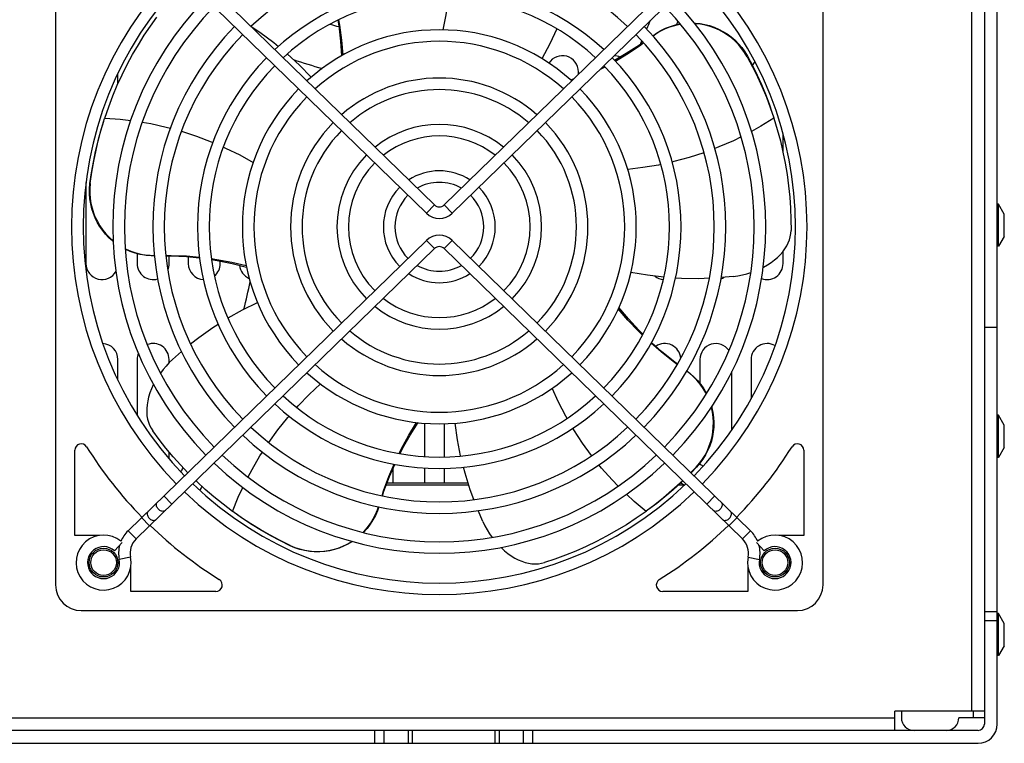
# Model space of a CAD drawing. Extents: x -4139 to -1089, y -1564 to 1941.
# Tile 143 of 160: x -2891 to -2737, y 1556 to 1669. Entities that reach past the tile are written whole.
import ezdxf

# ---------------------------------------------------------------- set-up
doc = ezdxf.new("R2010")
doc.units = 0
doc.header["$LTSCALE"] = 23.1
for name, color, linetype in [('DB155026_1_1_1_2_1_AM_0', 7, 'CONTINUOUS'), ('E_FENGSHANZHAO_D120_2_10_1', 7, 'CONTINUOUS'), ('E_FENGSHANZHAO_D120_2_1_1_', 7, 'CONTINUOUS'), ('E_FENGSHANZHAO_D120_2_2_1_', 7, 'CONTINUOUS'), ('E_FENGSHANZHAO_D120_2_3_1_', 7, 'CONTINUOUS'), ('E_FENGSHANZHAO_D120_2_4_1_', 7, 'CONTINUOUS'), ('E_FENGSHANZHAO_D120_2_5_1_', 7, 'CONTINUOUS'), ('E_FENGSHANZHAO_D120_2_6_1_', 7, 'CONTINUOUS'), ('E_FENGSHANZHAO_D120_2_7_1_', 7, 'CONTINUOUS'), ('E_FENGSHANZHAO_D120_2_8_1_', 7, 'CONTINUOUS'), ('E_FENGSHANZHAO_D120_2_9_1_', 7, 'CONTINUOUS'), ('FAN_ADDA_AD1224UB-F51_4_1_', 7, 'CONTINUOUS'), ('SE5M_BASE_DANFENG_A_3_1_AM', 7, 'CONTINUOUS'), ('SE5M_BASE_FAN_A_3_1_1_AM_0', 7, 'CONTINUOUS'), ('SE5M_BASE_P1_A_3_1_1_AM_0', 7, 'CONTINUOUS'), ('SE5M_BASE_P3_A_3_1_AM_0', 7, 'CONTINUOUS'), ('SE5M_BASE_P4_A_3_1_AM_0', 7, 'CONTINUOUS')]:
    doc.layers.add(name, color=color, linetype=linetype)

msp = doc.modelspace()

# ---------------------------------------------------------------- linework, layer by layer
at = {"layer": 'DB155026_1_1_1_2_1_AM_0', "color": 7}
for p, q in [((-2737.69, 1640.21), (-2737.89, 1640.21)), ((-2736.79, 1638.65), (-2737.69, 1640.21)), ((-2737.69, 1633.61), (-2737.69, 1640.21)), ((-2736.79, 1635.17), (-2736.79, 1638.65)), ((-2736.79, 1635.17), (-2737.69, 1633.61)), ((-2737.69, 1633.61), (-2737.89, 1633.61)), ((-2737.69, 1607.21), (-2737.89, 1607.21)), ((-2736.79, 1605.65), (-2737.69, 1607.21)), ((-2737.69, 1600.61), (-2737.69, 1607.21)), ((-2736.79, 1602.17), (-2736.79, 1605.65)), ((-2736.79, 1602.17), (-2737.69, 1600.61)), ((-2737.69, 1600.61), (-2737.89, 1600.61)), ((-2737.69, 1576.21), (-2737.89, 1576.21)), ((-2736.79, 1574.65), (-2737.69, 1576.21)), ((-2737.69, 1569.61), (-2737.69, 1576.21)), ((-2736.79, 1571.17), (-2736.79, 1574.65)), ((-2736.79, 1571.17), (-2737.69, 1569.61)), ((-2737.69, 1569.61), (-2737.89, 1569.61))]:
    msp.add_line(p, q, dxfattribs=at)
at = {"layer": 'E_FENGSHANZHAO_D120_2_10_1', "color": 7}
for radius, start, end in [(57.5, 135.6699, 224.3301), (57.5, 315.6699, 44.3301), (55.7, 135.6661, 224.3339), (55.7, 315.6661, 44.3339), (57.5, 226.1248, 313.8752), (55.7, 226.1858, 313.8142)]:
    msp.add_arc((-2825.14, 1636.66), radius, start, end, dxfattribs=at)
at = {"layer": 'E_FENGSHANZHAO_D120_2_1_1_', "color": 7}
for radius, start, end in [(8.75, 56.8547, 123.1453), (8.75, 135.0594, 224.9406), (6.95, 60.212, 119.788), (8.75, 315.0594, 44.9406), (6.95, 134.8707, 225.1293), (6.95, 314.8707, 45.1293), (6.95, 240.212, 299.788), (8.75, 236.8547, 303.1453)]:
    msp.add_arc((-2825.14, 1636.66), radius, start, end, dxfattribs=at)
at = {"layer": 'E_FENGSHANZHAO_D120_2_2_1_', "color": 7}
for radius, start, end in [(16, 51.0795, 128.9205), (14.2, 51.9594, 128.0406), (16, 135.386, 224.614), (16, 315.386, 44.614), (14.2, 135.3348, 224.6652), (14.2, 315.3348, 44.6652), (14.2, 231.9594, 308.0406), (16, 231.0795, 308.9205)]:
    msp.add_arc((-2825.14, 1636.66), radius, start, end, dxfattribs=at)
at = {"layer": 'E_FENGSHANZHAO_D120_2_3_1_', "color": 7}
for radius, start, end in [(23.25, 48.9367, 131.0633), (21.45, 49.3336, 130.6664), (23.25, 135.5079, 224.4921), (23.25, 315.5079, 44.4921), (21.45, 135.4852, 224.5148), (21.45, 315.4852, 44.5148), (21.45, 229.3336, 310.6664), (23.25, 228.9367, 311.0633)]:
    msp.add_arc((-2825.14, 1636.66), radius, start, end, dxfattribs=at)
at = {"layer": 'E_FENGSHANZHAO_D120_2_4_1_', "color": 7}
for p, q in [((-2827.16, 1634.54), (-2873.81, 1589.14)), ((-2823.12, 1634.54), (-2776.47, 1589.14)), ((-2825.91, 1633.25), (-2872.55, 1587.85)), ((-2824.37, 1633.25), (-2777.73, 1587.85)), ((-2875.95, 1586), (-2874.73, 1587.32)), ((-2775.55, 1587.32), (-2774.33, 1586))]:
    msp.add_line(p, q, dxfattribs=at)
at = {"layer": 'E_FENGSHANZHAO_D120_2_4_1_', "color": 2}
for p, q in [((-2825.91, 1633.25), (-2827.16, 1634.54)), ((-2823.12, 1634.54), (-2824.37, 1633.25)), ((-2868.21, 1594.59), (-2866.96, 1593.3)), ((-2783.32, 1593.3), (-2782.07, 1594.59)), ((-2870.44, 1589.91), (-2871.69, 1591.2)), ((-2778.58, 1591.2), (-2779.84, 1589.91)), ((-2873.81, 1589.14), (-2872.55, 1587.85)), ((-2777.73, 1587.85), (-2776.47, 1589.14)), ((-2873.43, 1585.02), (-2875.19, 1584.66)), ((-2776.85, 1585.02), (-2775.09, 1584.66))]:
    msp.add_line(p, q, dxfattribs=at)
for points in [[(-2869.06, 1592.51), (-2869.15, 1592.62), (-2869.23, 1592.73), (-2869.29, 1592.85), (-2869.34, 1592.98), (-2869.37, 1593.1), (-2869.38, 1593.22), (-2869.37, 1593.33), (-2869.34, 1593.43), (-2869.29, 1593.52), (-2869.23, 1593.6)], [(-2781.05, 1593.6), (-2780.99, 1593.52), (-2780.94, 1593.43), (-2780.91, 1593.33), (-2780.9, 1593.22), (-2780.91, 1593.1), (-2780.94, 1592.98), (-2780.99, 1592.85), (-2781.05, 1592.73), (-2781.13, 1592.62), (-2781.22, 1592.51)], [(-2870.68, 1592.19), (-2870.74, 1592.11), (-2870.79, 1592.02), (-2870.82, 1591.91), (-2870.83, 1591.8), (-2870.82, 1591.68), (-2870.79, 1591.56), (-2870.74, 1591.44), (-2870.68, 1591.32), (-2870.6, 1591.2), (-2870.51, 1591.1)], [(-2867.97, 1592.31), (-2868.05, 1592.25), (-2868.14, 1592.2), (-2868.25, 1592.18), (-2868.36, 1592.17), (-2868.48, 1592.19), (-2868.6, 1592.22), (-2868.72, 1592.27), (-2868.84, 1592.33), (-2868.95, 1592.42), (-2869.06, 1592.51)], [(-2781.22, 1592.51), (-2781.33, 1592.42), (-2781.44, 1592.33), (-2781.56, 1592.27), (-2781.68, 1592.22), (-2781.8, 1592.19), (-2781.92, 1592.17), (-2782.03, 1592.18), (-2782.14, 1592.2), (-2782.23, 1592.25), (-2782.31, 1592.31)], [(-2779.77, 1591.1), (-2779.68, 1591.2), (-2779.6, 1591.32), (-2779.53, 1591.44), (-2779.49, 1591.56), (-2779.46, 1591.68), (-2779.45, 1591.8), (-2779.46, 1591.91), (-2779.49, 1592.02), (-2779.53, 1592.11), (-2779.6, 1592.19)], [(-2870.51, 1591.1), (-2870.41, 1591), (-2870.29, 1590.92), (-2870.17, 1590.85), (-2870.05, 1590.8), (-2869.93, 1590.77), (-2869.81, 1590.76), (-2869.7, 1590.76), (-2869.6, 1590.79), (-2869.5, 1590.83), (-2869.43, 1590.9)], [(-2780.85, 1590.9), (-2780.77, 1590.83), (-2780.68, 1590.79), (-2780.58, 1590.76), (-2780.47, 1590.76), (-2780.35, 1590.77), (-2780.23, 1590.8), (-2780.1, 1590.85), (-2779.99, 1590.92), (-2779.87, 1591), (-2779.77, 1591.1)]]:
    msp.add_lwpolyline(points, dxfattribs=at)
at = {"layer": 'E_FENGSHANZHAO_D120_2_4_1_', "color": 7}
for centre, radius, start, end in [((-2825.14, 1632.46), 2.9, 45.7794, 134.2206), ((-2825.14, 1632.46), 1.1, 45.7794, 134.2206), ((-2870.39, 1585.63), 4.9, 134.2206, 157.805), ((-2779.89, 1585.63), 4.9, 22.195, 45.7794), ((-2877.64, 1584.16), 4.3, 50.751, 11.5001), ((-2870.39, 1585.63), 3.1, 134.2206, 191.5001), ((-2779.89, 1585.63), 3.1, 348.4999, 45.7794), ((-2772.64, 1584.16), 4.3, 168.4999, 129.249), ((-2877.64, 1584.16), 2.5, 47.3321, 11.5001), ((-2870.39, 1585.63), 4.9, 165.0645, 191.5001), ((-2779.89, 1585.63), 4.9, 348.4999, 14.9355), ((-2772.64, 1584.16), 2.5, 168.4999, 132.6679)]:
    msp.add_arc(centre, radius, start, end, dxfattribs=at)
at = {"layer": 'E_FENGSHANZHAO_D120_2_5_1_', "color": 7}
for p, q in [((-2825.91, 1640.07), (-2872.55, 1685.46)), ((-2824.37, 1640.07), (-2777.73, 1685.46)), ((-2827.16, 1638.78), (-2873.81, 1684.17)), ((-2823.12, 1638.78), (-2776.47, 1684.17))]:
    msp.add_line(p, q, dxfattribs=at)
at = {"layer": 'E_FENGSHANZHAO_D120_2_5_1_', "color": 2}
for p, q in [((-2827.16, 1638.78), (-2825.91, 1640.07)), ((-2824.37, 1640.07), (-2823.12, 1638.78))]:
    msp.add_line(p, q, dxfattribs=at)
at = {"layer": 'E_FENGSHANZHAO_D120_2_5_1_', "color": 7}
for radius in [1.1, 2.9]:
    msp.add_arc((-2825.14, 1640.86), radius, 225.7794, 314.2206, dxfattribs=at)
at = {"layer": 'E_FENGSHANZHAO_D120_2_6_1_', "color": 7}
for radius, start, end in [(30.8, 47.7776, 132.2224), (29, 47.999, 132.001), (30.8, 135.5751, 224.4249), (30.8, 315.5751, 44.4249), (29, 135.5618, 224.4382), (29, 315.5618, 44.4382), (29, 227.999, 312.001), (30.8, 227.7776, 312.2224)]:
    msp.add_arc((-2825.14, 1636.66), radius, start, end, dxfattribs=at)
at = {"layer": 'E_FENGSHANZHAO_D120_2_7_1_', "color": 7}
for radius, start, end in [(37.8, 47.1183, 132.8817), (36, 47.2633, 132.7367), (37.8, 135.6129, 224.3871), (37.8, 315.6129, 44.3871), (36, 135.6046, 224.3954), (36, 315.6046, 44.3954), (37.8, 227.1183, 312.8817), (36, 227.2633, 312.7367)]:
    msp.add_arc((-2825.14, 1636.66), radius, start, end, dxfattribs=at)
at = {"layer": 'E_FENGSHANZHAO_D120_2_8_1_', "color": 7}
for radius, start, end in [(43, 46.7675, 133.2325), (44.8, 135.6389, 224.3611), (44.8, 315.6389, 44.3611), (43, 135.633, 224.367), (43, 315.633, 44.367), (43, 226.7675, 313.2325), (44.8, 226.6652, 313.3348)]:
    msp.add_arc((-2825.14, 1636.66), radius, start, end, dxfattribs=at)
at = {"layer": 'E_FENGSHANZHAO_D120_2_9_1_', "color": 7}
for radius, start, end in [(51.05, 135.6561, 224.3439), (51.05, 315.6561, 44.3439), (49.25, 135.6516, 224.3484), (49.25, 315.6516, 44.3484), (51.05, 226.3656, 313.6344), (49.25, 226.444, 313.556)]:
    msp.add_arc((-2825.14, 1636.66), radius, start, end, dxfattribs=at)
at = {"layer": 'FAN_ADDA_AD1224UB-F51_4_1_', "color": 7}
for p, q in [((-2885.14, 1692.66), (-2885.14, 1580.66)), ((-2765.14, 1580.66), (-2765.14, 1692.66)), ((-2799.41, 1661.82), (-2799.48, 1661.78)), ((-2804.1, 1659.79), (-2804.61, 1659.6)), ((-2773.39, 1655.29), (-2772.85, 1653.71)), ((-2877.96, 1652.01), (-2877.47, 1653.6)), ((-2877.47, 1653.58), (-2877.45, 1653.65)), ((-2772.85, 1653.71), (-2772.83, 1653.65)), ((-2779.19, 1628.91), (-2781.05, 1628.73)), ((-2866.87, 1615.92), (-2865.46, 1617.17)), ((-2882.14, 1588.41), (-2882.14, 1601.73)), ((-2768.14, 1601.73), (-2768.14, 1588.41)), ((-2784.97, 1599.09), (-2785.8, 1598.23)), ((-2784.91, 1599.09), (-2785.77, 1598.2)), ((-2857.4, 1592.11), (-2857.47, 1592.16)), ((-2856.06, 1591.17), (-2857.42, 1592.13)), ((-2818.31, 1590.56), (-2819.06, 1592.29)), ((-2792.75, 1592.21), (-2792.81, 1592.16)), ((-2791.43, 1593.2), (-2792.77, 1592.19)), ((-2878.25, 1588.41), (-2882.14, 1588.41)), ((-2768.14, 1588.41), (-2772.03, 1588.41)), ((-2873.39, 1579.66), (-2873.39, 1583.54)), ((-2776.89, 1583.54), (-2776.89, 1579.66)), ((-2860.07, 1579.66), (-2873.39, 1579.66)), ((-2776.89, 1579.66), (-2790.21, 1579.66)), ((-2881.14, 1576.66), (-2769.14, 1576.66))]:
    msp.add_line(p, q, dxfattribs=at)
at = {"layer": 'FAN_ADDA_AD1224UB-F51_4_1_', "color": 2}
for points in [[(-2823.7, 1672.61), (-2823.74, 1672.24), (-2824.1, 1669.81), (-2824.57, 1667.44)], [(-2777, 1663.25), (-2776.99, 1663.27), (-2776.99, 1663.29), (-2776.98, 1663.3), (-2776.98, 1663.32), (-2776.97, 1663.34), (-2776.97, 1663.36)], [(-2877.45, 1653.65), (-2875.05, 1653.49), (-2873.4, 1653.29)], [(-2772.83, 1653.65), (-2774.87, 1652.38), (-2776.33, 1651.57)], [(-2871.59, 1653.02), (-2870.25, 1652.79), (-2867.85, 1652.26), (-2867.19, 1652.08)], [(-2865.45, 1651.61), (-2863.12, 1650.85), (-2860.81, 1649.97), (-2860.54, 1649.85)], [(-2777.95, 1650.72), (-2779.16, 1650.12), (-2781.41, 1649.14), (-2782.06, 1648.89)], [(-2858.89, 1649.13), (-2858.55, 1648.98), (-2856.34, 1647.89), (-2854.23, 1646.71)], [(-2783.75, 1648.25), (-2786.07, 1647.5), (-2788.46, 1646.85), (-2788.73, 1646.79)], [(-2790.5, 1646.4), (-2790.87, 1646.32), (-2793.29, 1645.91), (-2795.68, 1645.63)], [(-2879.72, 1643.44), (-2879.73, 1643.44), (-2879.74, 1643.43), (-2879.74, 1643.42), (-2879.75, 1643.42), (-2879.76, 1643.41), (-2879.77, 1643.41)], [(-2847.44, 1608.41), (-2847.19, 1608.69), (-2845.47, 1610.45), (-2843.7, 1612.09)], [(-2805.16, 1606.71), (-2805.36, 1607.05), (-2806.5, 1609.23), (-2807.51, 1611.42)], [(-2851.81, 1602.94), (-2850.37, 1604.92), (-2848.82, 1606.85), (-2848.63, 1607.06)], [(-2801.32, 1600.88), (-2802.75, 1602.85), (-2804.11, 1604.92), (-2804.25, 1605.16)], [(-2855.05, 1597.55), (-2854.42, 1598.74), (-2853.18, 1600.86), (-2852.81, 1601.42)], [(-2797.18, 1596.13), (-2798.13, 1597.09), (-2799.76, 1598.93), (-2800.19, 1599.47)], [(-2784.97, 1599.09), (-2784.96, 1599.09), (-2784.95, 1599.09), (-2784.94, 1599.09), (-2784.93, 1599.09), (-2784.92, 1599.09), (-2784.91, 1599.09)], [(-2857.47, 1592.16), (-2856.57, 1594.39), (-2855.86, 1595.91)], [(-2792.81, 1592.16), (-2794.65, 1593.71), (-2795.87, 1594.84)], [(-2848.46, 1586.85), (-2848.46, 1586.84), (-2848.45, 1586.83), (-2848.45, 1586.82), (-2848.45, 1586.81), (-2848.44, 1586.8), (-2848.44, 1586.79)]]:
    msp.add_lwpolyline(points, dxfattribs=at)
at = {"layer": 'FAN_ADDA_AD1224UB-F51_4_1_', "color": 7}
for points in [[(-2877.45, 1653.65), (-2876.84, 1655.42), (-2876.19, 1657.13), (-2875.49, 1658.79), (-2874.75, 1660.41), (-2873.94, 1662.02), (-2873.1, 1663.59), (-2872.2, 1665.12), (-2871.27, 1666.61), (-2870.3, 1668.05), (-2869.3, 1669.44)], [(-2840.89, 1669.02), (-2840.74, 1668.17), (-2840.42, 1665.82), (-2840.23, 1663.5)], [(-2854.57, 1667.98), (-2853.19, 1667.07), (-2851.03, 1665.46), (-2850.3, 1664.85)], [(-2841.02, 1668.96), (-2840.87, 1668.07), (-2840.6, 1665.7), (-2840.45, 1663.37)], [(-2806.78, 1667.61), (-2807.87, 1665.26), (-2809.11, 1662.93)], [(-2791.77, 1666.54), (-2791.16, 1666.96), (-2790.48, 1667.36), (-2789.77, 1667.7), (-2789.01, 1668), (-2788.22, 1668.23), (-2787.5, 1668.39)], [(-2787.42, 1668.3), (-2787.53, 1668.28), (-2788.35, 1668.1), (-2789.15, 1667.85), (-2789.91, 1667.54), (-2790.63, 1667.18), (-2791.3, 1666.78), (-2791.71, 1666.48)], [(-2785.26, 1668.52), (-2785.1, 1668.52), (-2784.37, 1668.44), (-2783.63, 1668.31), (-2782.9, 1668.12), (-2782.18, 1667.88), (-2781.47, 1667.58), (-2780.78, 1667.22), (-2780.12, 1666.81), (-2779.49, 1666.34), (-2778.89, 1665.83), (-2778.34, 1665.27), (-2777.83, 1664.67), (-2777.37, 1664.03), (-2776.97, 1663.36)], [(-2777, 1663.25), (-2777.4, 1663.92), (-2777.86, 1664.56), (-2778.35, 1665.15), (-2778.89, 1665.69), (-2779.46, 1666.19), (-2780.06, 1666.64), (-2780.68, 1667.04), (-2781.34, 1667.39), (-2782.05, 1667.71), (-2782.78, 1667.97), (-2783.54, 1668.18), (-2784.31, 1668.33), (-2785.1, 1668.41), (-2785.17, 1668.41)], [(-2793.24, 1665.48), (-2793.82, 1665.07), (-2795.91, 1663.73), (-2797.75, 1662.68)], [(-2793.18, 1665.41), (-2793.84, 1664.92), (-2795.83, 1663.59), (-2797.6, 1662.53)], [(-2848.91, 1663.69), (-2847, 1661.92), (-2845.18, 1660.04)], [(-2777, 1663.25), (-2776.16, 1661.69), (-2775.39, 1660.1), (-2774.67, 1658.51), (-2774, 1656.91), (-2773.39, 1655.29)], [(-2776.97, 1663.36), (-2776.18, 1661.88), (-2775.45, 1660.39), (-2774.77, 1658.89), (-2774.15, 1657.38), (-2773.57, 1655.86), (-2773.08, 1654.43)], [(-2799.23, 1661.63), (-2799.98, 1661.23), (-2800.11, 1661.17)], [(-2772.83, 1653.65), (-2772.29, 1651.87), (-2771.81, 1650.1), (-2771.4, 1648.35), (-2771.05, 1646.6), (-2770.75, 1644.83), (-2770.51, 1643.06), (-2770.34, 1641.3), (-2770.22, 1639.55), (-2770.15, 1637.81), (-2770.14, 1636.1)], [(-2879.77, 1643.41), (-2879.53, 1645.1), (-2879.24, 1646.78), (-2878.9, 1648.44), (-2878.5, 1650.07), (-2878.06, 1651.68), (-2877.6, 1653.19)], [(-2879.72, 1643.44), (-2879.47, 1645.2), (-2879.17, 1646.93), (-2878.82, 1648.65), (-2878.41, 1650.34), (-2877.96, 1652.01)], [(-2876.13, 1634.37), (-2876.23, 1634.45), (-2876.8, 1634.96), (-2877.33, 1635.52), (-2877.81, 1636.11), (-2878.25, 1636.74), (-2878.64, 1637.4), (-2878.96, 1638.06), (-2879.24, 1638.75), (-2879.47, 1639.48), (-2879.65, 1640.23), (-2879.78, 1641.01), (-2879.84, 1641.8), (-2879.84, 1642.61), (-2879.77, 1643.41)], [(-2879.72, 1643.44), (-2879.79, 1642.66), (-2879.79, 1641.88), (-2879.73, 1641.09), (-2879.62, 1640.32), (-2879.44, 1639.56), (-2879.21, 1638.83), (-2878.93, 1638.14), (-2878.6, 1637.47), (-2878.21, 1636.8), (-2877.76, 1636.15), (-2877.27, 1635.55), (-2876.73, 1634.98), (-2876.14, 1634.46), (-2876.13, 1634.45)], [(-2774.5, 1630.33), (-2774.42, 1630.37), (-2773.81, 1630.71), (-2773.25, 1631.08), (-2772.72, 1631.47), (-2772.25, 1631.88), (-2771.82, 1632.3), (-2771.43, 1632.75), (-2771.1, 1633.2), (-2770.82, 1633.66), (-2770.58, 1634.13), (-2770.4, 1634.61), (-2770.26, 1635.1), (-2770.18, 1635.6), (-2770.14, 1636.1)], [(-2874.26, 1633.24), (-2874.11, 1633.16), (-2873.36, 1632.83), (-2872.58, 1632.57), (-2871.79, 1632.38), (-2871, 1632.25), (-2870.22, 1632.18), (-2869.7, 1632.18)], [(-2869.69, 1632.14), (-2870.34, 1632.15), (-2871.11, 1632.22), (-2871.9, 1632.35), (-2872.69, 1632.55), (-2873.48, 1632.82), (-2874.24, 1633.16), (-2874.25, 1633.17)], [(-2867.89, 1632.19), (-2867.07, 1632.19), (-2864.68, 1632.1), (-2862.64, 1631.92)], [(-2867.89, 1632.13), (-2867.13, 1632.13), (-2864.69, 1632.01), (-2862.62, 1631.8)], [(-2860.79, 1631.68), (-2859.93, 1631.56), (-2857.59, 1631.13), (-2855.32, 1630.6)], [(-2860.76, 1631.54), (-2859.88, 1631.4), (-2857.53, 1630.93), (-2855.28, 1630.36)], [(-2790.03, 1628.77), (-2792.61, 1629.08), (-2795.19, 1629.53)], [(-2779.19, 1628.91), (-2778.46, 1629.01), (-2777.74, 1629.16), (-2777.04, 1629.33), (-2776.43, 1629.52)], [(-2782.91, 1628.61), (-2784.57, 1628.54), (-2787.27, 1628.58), (-2788.22, 1628.64)], [(-2858.18, 1622.41), (-2855.92, 1623.67), (-2853.55, 1624.83)], [(-2793.38, 1619.74), (-2794, 1620.33), (-2795.64, 1622.05), (-2797.15, 1623.81)], [(-2793.32, 1619.87), (-2793.95, 1620.49), (-2795.57, 1622.25), (-2797.05, 1624.04)], [(-2864.03, 1618.35), (-2862.73, 1619.37), (-2860.53, 1620.93), (-2859.72, 1621.44)], [(-2787.93, 1615.15), (-2788.59, 1615.62), (-2790.47, 1617.1), (-2792.03, 1618.46)], [(-2787.9, 1615.19), (-2788.51, 1615.64), (-2790.41, 1617.17), (-2791.97, 1618.57)], [(-2866.87, 1615.92), (-2867.38, 1615.42), (-2867.87, 1614.89), (-2868.33, 1614.35), (-2868.74, 1613.8)], [(-2783.39, 1610.54), (-2783.46, 1610.69), (-2783.88, 1611.4), (-2784.35, 1612.07), (-2784.88, 1612.7), (-2785.44, 1613.27), (-2786.03, 1613.78), (-2786.46, 1614.09)], [(-2786.44, 1614.13), (-2785.92, 1613.74), (-2785.33, 1613.22), (-2784.77, 1612.65), (-2784.24, 1612.01), (-2783.76, 1611.32), (-2783.35, 1610.61)], [(-2869.84, 1612), (-2869.86, 1611.96), (-2870.15, 1611.33), (-2870.4, 1610.68), (-2870.6, 1610.05), (-2870.74, 1609.43), (-2870.84, 1608.82), (-2870.89, 1608.23), (-2870.89, 1607.66), (-2870.85, 1607.12), (-2870.76, 1606.6), (-2870.62, 1606.11), (-2870.45, 1605.64), (-2870.22, 1605.2), (-2869.96, 1604.78)], [(-2784.97, 1599.09), (-2784.46, 1599.68), (-2783.99, 1600.32), (-2783.58, 1600.98), (-2783.22, 1601.67), (-2782.92, 1602.39), (-2782.68, 1603.11), (-2782.49, 1603.84), (-2782.36, 1604.57), (-2782.29, 1605.34), (-2782.27, 1606.12), (-2782.31, 1606.89), (-2782.41, 1607.66), (-2782.58, 1608.43), (-2782.59, 1608.48)], [(-2782.55, 1608.54), (-2782.5, 1608.38), (-2782.35, 1607.62), (-2782.25, 1606.87), (-2782.21, 1606.12), (-2782.22, 1605.35), (-2782.3, 1604.6), (-2782.42, 1603.87), (-2782.6, 1603.15), (-2782.84, 1602.43), (-2783.14, 1601.72), (-2783.49, 1601.03), (-2783.91, 1600.35), (-2784.38, 1599.7), (-2784.91, 1599.09)], [(-2831.42, 1601.23), (-2831.05, 1601.99), (-2829.91, 1604.09), (-2828.7, 1606.08)], [(-2831.28, 1601.2), (-2830.88, 1601.99), (-2829.7, 1604.08), (-2828.45, 1606.06)], [(-2821.8, 1600.83), (-2822.3, 1603.37), (-2822.67, 1605.97)], [(-2864.48, 1598.22), (-2865.57, 1599.37), (-2866.75, 1600.69), (-2867.88, 1602.04), (-2868.95, 1603.41), (-2869.96, 1604.78)], [(-2834.1, 1594.62), (-2833.85, 1595.4), (-2833.02, 1597.64), (-2832.22, 1599.53)], [(-2834.04, 1594.61), (-2833.81, 1595.32), (-2832.94, 1597.61), (-2832.1, 1599.52)], [(-2819.74, 1594), (-2820.32, 1595.56), (-2821.12, 1598.14), (-2821.35, 1599.07)], [(-2857.47, 1592.16), (-2858.96, 1593.28), (-2860.38, 1594.43), (-2861.74, 1595.61), (-2863.06, 1596.82), (-2863.2, 1596.96)], [(-2787.05, 1596.93), (-2787.32, 1596.67), (-2788.57, 1595.53), (-2789.85, 1594.44), (-2791.15, 1593.4), (-2792.42, 1592.45)], [(-2787.08, 1596.96), (-2787.47, 1596.58), (-2788.76, 1595.41), (-2790.08, 1594.28), (-2791.43, 1593.2)], [(-2837.06, 1588.89), (-2836.96, 1588.99), (-2836.41, 1589.61), (-2835.91, 1590.28), (-2835.48, 1590.98), (-2835.11, 1591.69), (-2834.81, 1592.4), (-2834.65, 1592.9)], [(-2834.61, 1592.89), (-2834.82, 1592.26), (-2835.13, 1591.54), (-2835.51, 1590.83), (-2835.94, 1590.15), (-2836.44, 1589.48), (-2836.99, 1588.87)], [(-2792.81, 1592.16), (-2794.34, 1591.09), (-2795.87, 1590.09), (-2797.41, 1589.16), (-2798.97, 1588.28), (-2800.56, 1587.46), (-2802.17, 1586.68), (-2803.79, 1585.97), (-2805.42, 1585.31), (-2807.06, 1584.72), (-2808.68, 1584.18)], [(-2848.44, 1586.79), (-2849.98, 1587.54), (-2851.49, 1588.34), (-2852.95, 1589.17), (-2854.38, 1590.05), (-2855.78, 1590.97), (-2857.07, 1591.88)], [(-2848.46, 1586.85), (-2850.05, 1587.62), (-2851.61, 1588.45), (-2853.13, 1589.31), (-2854.61, 1590.22), (-2856.06, 1591.17)], [(-2818.31, 1590.56), (-2818, 1589.92), (-2817.65, 1589.29), (-2817.27, 1588.68), (-2816.87, 1588.11)], [(-2848.46, 1586.85), (-2847.74, 1586.54), (-2846.99, 1586.3), (-2846.24, 1586.11), (-2845.48, 1585.98), (-2844.72, 1585.92), (-2843.96, 1585.91), (-2843.22, 1585.95), (-2842.48, 1586.05), (-2841.73, 1586.21), (-2840.97, 1586.44), (-2840.24, 1586.72), (-2839.53, 1587.06), (-2838.84, 1587.45), (-2838.8, 1587.48)], [(-2838.72, 1587.46), (-2838.8, 1587.41), (-2839.44, 1587.04), (-2840.11, 1586.71), (-2840.81, 1586.43), (-2841.54, 1586.2), (-2842.29, 1586.02), (-2843.06, 1585.91), (-2843.84, 1585.85), (-2844.63, 1585.85), (-2845.41, 1585.92), (-2846.19, 1586.05), (-2846.96, 1586.23), (-2847.71, 1586.48), (-2848.44, 1586.79)], [(-2815.52, 1586.54), (-2815.47, 1586.5), (-2814.96, 1586.02), (-2814.42, 1585.59), (-2813.88, 1585.2), (-2813.33, 1584.87), (-2812.79, 1584.59), (-2812.24, 1584.36), (-2811.7, 1584.19), (-2811.17, 1584.06), (-2810.65, 1583.99), (-2810.14, 1583.96), (-2809.64, 1583.98), (-2809.15, 1584.06), (-2808.67, 1584.18)]]:
    msp.add_lwpolyline(points, dxfattribs=at)
for centre in [(-2877.64, 1584.16), (-2772.64, 1584.16)]:
    msp.add_circle(centre, 2.25, dxfattribs=at)
for centre, radius, start, end in [((-2811.42, 1773.82), 109.88, 253.738, 254.4573), ((-2687.97, 1622.94), 113.88, 156.1972, 156.9266), ((-2687.97, 1622.94), 109.88, 155.3383, 155.6341), ((-2687.97, 1622.94), 113.88, 157.9155, 158.2597), ((-2811.42, 1773.82), 116.88, 251.7852, 254.0938), ((-2962.31, 1650.38), 109.88, 345.9892, 348.282), ((-2881.14, 1601.73), 1, 31.9527, 180), ((-2825.14, 1636.66), 65, 211.9527, 224.3177), ((-2825.14, 1636.66), 65, 315.6823, 328.0473), ((-2769.14, 1601.73), 1, 0, 148.0473), ((-2962.31, 1650.38), 109.88, 331.7209, 332.1092), ((-2838.86, 1499.49), 113.88, 61.1499, 61.4907), ((-2962.31, 1650.38), 113.88, 331.1499, 331.5062), ((-2838.86, 1499.49), 109.88, 61.7209, 62.0866), ((-2825.14, 1636.66), 65, 225.9019, 238.0473), ((-2825.14, 1636.66), 65, 301.9527, 314.0981), ((-2860.07, 1580.66), 1, 270, 58.0473), ((-2790.21, 1580.66), 1, 121.9527, 270), ((-2881.14, 1580.66), 4, 180, 270), ((-2769.14, 1580.66), 4, 270, 360)]:
    msp.add_arc(centre, radius, start, end, dxfattribs=at)
at = {"layer": 'SE5M_BASE_DANFENG_A_3_1_AM', "color": 2}
for p, q in [((-2820.54, 1596.29), (-2833.44, 1596.29)), ((-2786.89, 1596.29), (-2787.74, 1596.29))]:
    msp.add_line(p, q, dxfattribs=at)
at = {"layer": 'SE5M_BASE_DANFENG_A_3_1_AM', "color": 7}
msp.add_line((-2833.32, 1596.61), (-2820.64, 1596.61), dxfattribs=at)
at = {"layer": 'SE5M_BASE_FAN_A_3_1_1_AM_0', "color": 2}
for p, q in [((-2741.89, 1560.91), (-2741.89, 1712.41)), ((-3316.39, 1559.91), (-2753.89, 1559.91))]:
    msp.add_line(p, q, dxfattribs=at)
at = {"layer": 'SE5M_BASE_FAN_A_3_1_1_AM_0', "color": 7}
for p in [(-2739.89, 1560.91), (-2753.89, 1557.91)]:
    msp.add_line(p, (-2753.89, 1560.91), dxfattribs=at)
for centre in [(-2877.64, 1584.16), (-2772.64, 1584.16)]:
    msp.add_circle(centre, 2, dxfattribs=at)
at = {"layer": 'SE5M_BASE_P1_A_3_1_1_AM_0', "color": 7}
for p, q in [((-2739.89, 1712.91), (-2739.89, 1558.91)), ((-2737.89, 1558.91), (-2737.89, 1712.91)), ((-2737.89, 1620.91), (-2739.89, 1620.91)), ((-2740.89, 1557.91), (-3329.89, 1557.91)), ((-2829.39, 1557.91), (-2829.39, 1555.91)), ((-2816.39, 1555.91), (-2816.39, 1557.91)), ((-3329.89, 1555.91), (-2740.89, 1555.91))]:
    msp.add_line(p, q, dxfattribs=at)
at = {"layer": 'SE5M_BASE_P1_A_3_1_1_AM_0', "color": 2}
for p, q in [((-2739.89, 1576.49), (-2737.89, 1576.49)), ((-2737.89, 1575.08), (-2739.89, 1575.08)), ((-2835.22, 1555.91), (-2835.22, 1557.91)), ((-2833.8, 1557.91), (-2833.8, 1555.91)), ((-2829.98, 1555.91), (-2829.98, 1557.91)), ((-2815.8, 1557.91), (-2815.8, 1555.91)), ((-2811.98, 1555.91), (-2811.98, 1557.91)), ((-2810.56, 1557.91), (-2810.56, 1555.91))]:
    msp.add_line(p, q, dxfattribs=at)
at = {"layer": 'SE5M_BASE_P1_A_3_1_1_AM_0', "color": 7}
for radius in [3, 1]:
    msp.add_arc((-2740.89, 1558.91), radius, 270, 360, dxfattribs=at)
at = {"layer": 'SE5M_BASE_P3_A_3_1_AM_0', "color": 7}
for p, q in [((-2875.39, 1659.01), (-2875.39, 1660.65)), ((-2803.39, 1660.49), (-2803.39, 1660.91)), ((-2771.39, 1648.31), (-2771.39, 1651.24)), ((-2880.39, 1643.59), (-2880.39, 1630.91)), ((-2872.39, 1632.48), (-2872.39, 1630.91)), ((-2867.39, 1630.91), (-2867.39, 1632.13)), ((-2771.39, 1630.91), (-2771.39, 1632.81)), ((-2864.39, 1631.98), (-2864.39, 1630.91)), ((-2859.39, 1630.91), (-2859.39, 1631.31)), ((-2875.39, 1612.66), (-2875.39, 1615.91)), ((-2872.39, 1615.91), (-2872.39, 1607.2)), ((-2867.39, 1615.41), (-2867.39, 1615.91)), ((-2784.39, 1615.91), (-2784.39, 1612.19)), ((-2776.39, 1615.91), (-2776.39, 1609.75)), ((-2779.39, 1604.91), (-2779.39, 1614.03)), ((-2827.39, 1600.73), (-2827.39, 1605.94)), ((-2824.39, 1605.88), (-2824.39, 1600.68)), ((-2867.39, 1600.37), (-2867.39, 1601.46)), ((-2832.39, 1598.86), (-2832.39, 1596.61)), ((-2827.39, 1596.61), (-2827.39, 1598.93)), ((-2824.39, 1598.88), (-2824.39, 1596.61)), ((-2784.39, 1599.69), (-2784.39, 1599.49))]:
    msp.add_line(p, q, dxfattribs=at)
for centre, start, end in [((-2805.89, 1660.91), 0, 147.9304), ((-2797.89, 1660.91), 65.6679, 88.2336), ((-2845.89, 1660.91), 134.2384, 137.5857), ((-2773.89, 1660.91), 140.1965, 156.8297), ((-2877.89, 1630.91), 180, 331.3982), ((-2869.89, 1630.91), 180, 286.2562), ((-2869.89, 1630.91), 336.9232, 360), ((-2861.89, 1630.91), 180, 267.2275), ((-2861.89, 1630.91), 309.6374, 360), ((-2853.89, 1630.91), 186.2786, 247.3816), ((-2773.89, 1630.91), 249.9328, 360), ((-2789.89, 1630.91), 232.168, 264.832), ((-2781.89, 1630.91), 288.8468, 301.3317), ((-2877.89, 1615.91), 0, 86.8167), ((-2869.89, 1615.91), 0, 111.4262), ((-2789.89, 1615.91), 4.0922, 124.4326), ((-2781.89, 1615.91), 35.134, 180), ((-2773.89, 1615.91), 60.1985, 180), ((-2869.89, 1615.91), 157.2241, 180)]:
    msp.add_arc(centre, 2.5, start, end, dxfattribs=at)
at = {"layer": 'SE5M_BASE_P4_A_3_1_AM_0', "color": 7}
for p, q in [((-2752.89, 1560.91), (-2752.89, 1559.91)), ((-2739.89, 1559.91), (-2743.89, 1559.91))]:
    msp.add_line(p, q, dxfattribs=at)
at = {"layer": 'SE5M_BASE_P4_A_3_1_AM_0', "color": 2}
msp.add_line((-2741.59, 1559.91), (-2741.59, 1560.91), dxfattribs=at)
at = {"layer": 'SE5M_BASE_P4_A_3_1_AM_0', "color": 7}
for centre, start, end in [((-2750.89, 1559.91), 180, 270), ((-2745.89, 1559.91), 270, 360)]:
    msp.add_arc(centre, 2, start, end, dxfattribs=at)

doc.saveas('drawing.dxf')
